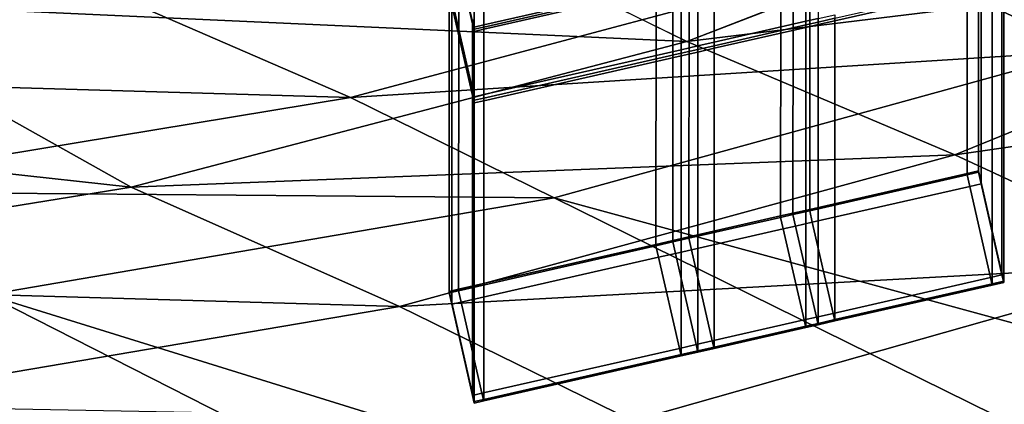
# Model space of a CAD drawing. Extents: x 0 to 1.55, y -0.75 to 0.
# Tile 43 of 77: x 1.135 to 1.2212, y -0.6598 to -0.6261. Entities that reach past the tile are written whole.
import ezdxf

# ---------------------------------------------------------------- set-up
doc = ezdxf.new("R2010")
doc.units = 0
for name, color, linetype in [('L0_GESTELL_0', 7, 'CONTINUOUS'), ('L1_BECKEN_AUSSEN_0', 7, 'CONTINUOUS'), ('L2_BECKEN_INNEN_0', 7, 'CONTINUOUS')]:
    doc.layers.add(name, color=color, linetype=linetype)

msp = doc.modelspace()

# ---------------------------------------------------------------- linework, layer by layer
at = {"layer": 'L0_GESTELL_0', "color": 8, "invisible_edges": 9}
for points in [[(1.204174, -0.642697, 0.319624), (1.217988, -0.613469, 0.136784), (1.204196, -0.61661, 0.136779), (1.204174, -0.642697, 0.319624)], [(1.217988, -0.613469, 0.136784), (1.204174, -0.642697, 0.319624), (1.217966, -0.639555, 0.319624), (1.217988, -0.613469, 0.136784)], [(1.217966, -0.639555, 0.319624), (1.218984, -0.613242, 0.136784), (1.217988, -0.613469, 0.136784), (1.217966, -0.639555, 0.319624)], [(1.218984, -0.613242, 0.136784), (1.217966, -0.639555, 0.319624), (1.218962, -0.639328, 0.319624), (1.218984, -0.613242, 0.136784)], [(1.218962, -0.639328, 0.319624), (1.21921, -0.614234, 0.136585), (1.218984, -0.613242, 0.136784), (1.218962, -0.639328, 0.319624)], [(1.21921, -0.614234, 0.136585), (1.218962, -0.639328, 0.319624), (1.219191, -0.640329, 0.319481), (1.21921, -0.614234, 0.136585)], [(1.219191, -0.640329, 0.319481), (1.221017, -0.622143, 0.135), (1.21921, -0.614234, 0.136585), (1.219191, -0.640329, 0.319481)], [(1.202707, -0.643031, 0.319624), (1.204196, -0.61661, 0.136779), (1.202728, -0.616944, 0.136778), (1.202707, -0.643031, 0.319624)], [(1.204196, -0.61661, 0.136779), (1.202707, -0.643031, 0.319624), (1.204174, -0.642697, 0.319624), (1.204196, -0.61661, 0.136779)], [(1.193593, -0.645107, 0.319624), (1.201652, -0.617189, 0.136778), (1.193614, -0.61902, 0.136775), (1.193593, -0.645107, 0.319624)], [(1.201652, -0.617189, 0.136778), (1.193593, -0.645107, 0.319624), (1.20163, -0.643276, 0.319624), (1.201652, -0.617189, 0.136778)], [(1.20163, -0.643276, 0.319624), (1.202728, -0.616944, 0.136778), (1.201652, -0.617189, 0.136778), (1.20163, -0.643276, 0.319624)], [(1.202728, -0.616944, 0.136778), (1.20163, -0.643276, 0.319624), (1.202707, -0.643031, 0.319624), (1.202728, -0.616944, 0.136778)], [(1.172841, -0.618359, 0.091466), (1.174644, -0.626062, 0.088448), (1.174644, -0.626253, 0.089787), (1.172841, -0.618359, 0.091466)], [(1.174644, -0.626253, 0.089787), (1.172841, -0.618547, 0.092784), (1.172841, -0.618359, 0.091466), (1.174644, -0.626253, 0.089787)], [(1.174644, -0.626441, 0.091109), (1.172837, -0.62426, 0.132824), (1.172841, -0.618547, 0.092784), (1.174644, -0.626441, 0.091109)], [(1.172841, -0.618547, 0.092784), (1.174644, -0.626253, 0.089787), (1.174644, -0.626441, 0.091109), (1.172841, -0.618547, 0.092784)], [(1.192179, -0.645429, 0.319624), (1.193614, -0.61902, 0.136775), (1.1922, -0.619342, 0.136775), (1.192179, -0.645429, 0.319624)], [(1.193614, -0.61902, 0.136775), (1.192179, -0.645429, 0.319624), (1.193593, -0.645107, 0.319624), (1.193614, -0.61902, 0.136775)], [(1.173414, -0.649704, 0.319624), (1.190728, -0.619677, 0.136774), (1.173435, -0.623615, 0.136768), (1.173414, -0.649704, 0.319624)], [(1.190728, -0.619677, 0.136774), (1.173414, -0.649704, 0.319624), (1.190707, -0.645765, 0.319624), (1.190728, -0.619677, 0.136774)], [(1.190707, -0.645765, 0.319624), (1.1922, -0.619342, 0.136775), (1.190728, -0.619677, 0.136774), (1.190707, -0.645765, 0.319624)], [(1.1922, -0.619342, 0.136775), (1.190707, -0.645765, 0.319624), (1.192179, -0.645429, 0.319624), (1.1922, -0.619342, 0.136775)], [(1.203836, -0.620485, 0.090969), (1.195799, -0.628047, 0.131111), (1.195799, -0.622316, 0.090969), (1.203836, -0.620485, 0.090969)], [(1.195799, -0.628047, 0.131111), (1.203836, -0.620485, 0.090969), (1.203836, -0.626216, 0.131111), (1.195799, -0.628047, 0.131111)], [(1.204913, -0.62024, 0.090969), (1.203836, -0.626216, 0.131111), (1.203836, -0.620485, 0.090969), (1.204913, -0.62024, 0.090969)], [(1.203836, -0.626216, 0.131111), (1.204913, -0.62024, 0.090969), (1.204913, -0.625971, 0.131111), (1.203836, -0.626216, 0.131111)], [(1.192913, -0.621083, 0.077722), (1.17562, -0.626533, 0.088307), (1.17562, -0.625022, 0.077722), (1.192913, -0.621083, 0.077722)], [(1.17562, -0.626533, 0.088307), (1.192913, -0.621083, 0.077722), (1.192913, -0.622594, 0.088307), (1.17562, -0.626533, 0.088307)], [(1.192913, -0.622594, 0.088307), (1.17562, -0.626724, 0.089647), (1.17562, -0.626533, 0.088307), (1.192913, -0.622594, 0.088307)], [(1.17562, -0.626724, 0.089647), (1.192913, -0.622594, 0.088307), (1.192913, -0.622785, 0.089647), (1.17562, -0.626724, 0.089647)], [(1.194384, -0.622639, 0.090969), (1.192913, -0.628705, 0.131111), (1.192913, -0.622974, 0.090969), (1.194384, -0.622639, 0.090969)], [(1.192913, -0.628705, 0.131111), (1.194384, -0.622639, 0.090969), (1.194384, -0.62837, 0.131111), (1.192913, -0.628705, 0.131111)], [(1.195799, -0.622316, 0.090969), (1.194384, -0.62837, 0.131111), (1.194384, -0.622639, 0.090969), (1.195799, -0.622316, 0.090969)], [(1.194384, -0.62837, 0.131111), (1.195799, -0.622316, 0.090969), (1.195799, -0.628047, 0.131111), (1.194384, -0.62837, 0.131111)], [(1.221017, -0.622143, 0.135), (1.219191, -0.640329, 0.319481), (1.221015, -0.648317, 0.318342), (1.221017, -0.622143, 0.135)], [(1.221015, -0.648317, 0.318342), (1.221168, -0.622804, 0.134867), (1.221017, -0.622143, 0.135), (1.221015, -0.648317, 0.318342)], [(1.192913, -0.622785, 0.089647), (1.17562, -0.626913, 0.090969), (1.17562, -0.626724, 0.089647), (1.192913, -0.622785, 0.089647)], [(1.17562, -0.626913, 0.090969), (1.192913, -0.622785, 0.089647), (1.192913, -0.622974, 0.090969), (1.17562, -0.626913, 0.090969)], [(1.192913, -0.622974, 0.090969), (1.17562, -0.632644, 0.131111), (1.17562, -0.626913, 0.090969), (1.192913, -0.622974, 0.090969)], [(1.17562, -0.632644, 0.131111), (1.192913, -0.622974, 0.090969), (1.192913, -0.628705, 0.131111), (1.17562, -0.632644, 0.131111)], [(1.220172, -0.622802, 0.133262), (1.20638, -0.626173, 0.134867), (1.20638, -0.625944, 0.133262), (1.220172, -0.622802, 0.133262)], [(1.20638, -0.626173, 0.134867), (1.220172, -0.622802, 0.133262), (1.220172, -0.623031, 0.134867), (1.20638, -0.626173, 0.134867)], [(1.220172, -0.623031, 0.134867), (1.20638, -0.652353, 0.318247), (1.20638, -0.626173, 0.134867), (1.220172, -0.623031, 0.134867)], [(1.20638, -0.652353, 0.318247), (1.220172, -0.623031, 0.134867), (1.220172, -0.649211, 0.318247), (1.20638, -0.652353, 0.318247)], [(1.221168, -0.622804, 0.134867), (1.220172, -0.649211, 0.318247), (1.220172, -0.623031, 0.134867), (1.221168, -0.622804, 0.134867)], [(1.220172, -0.649211, 0.318247), (1.221168, -0.622804, 0.134867), (1.221168, -0.648984, 0.318247), (1.220172, -0.649211, 0.318247)], [(1.221168, -0.622804, 0.134867), (1.221015, -0.648317, 0.318342), (1.221168, -0.648984, 0.318247), (1.221168, -0.622804, 0.134867)], [(1.172589, -0.649892, 0.319624), (1.173435, -0.623615, 0.136768), (1.17261, -0.623803, 0.136768), (1.172589, -0.649892, 0.319624)], [(1.173435, -0.623615, 0.136768), (1.172589, -0.649892, 0.319624), (1.173414, -0.649704, 0.319624), (1.173435, -0.623615, 0.136768)], [(1.172836, -0.624795, 0.136571), (1.172589, -0.649892, 0.319624), (1.17261, -0.623803, 0.136768), (1.172836, -0.624795, 0.136571)], [(1.174643, -0.632171, 0.131244), (1.172836, -0.624566, 0.134969), (1.172837, -0.62426, 0.132824), (1.174643, -0.632171, 0.131244)], [(1.172837, -0.62426, 0.132824), (1.174644, -0.626441, 0.091109), (1.174643, -0.632171, 0.131244), (1.172837, -0.62426, 0.132824)], [(1.172589, -0.649892, 0.319624), (1.172836, -0.624795, 0.136571), (1.172817, -0.650893, 0.319481), (1.172589, -0.649892, 0.319624)], [(1.174643, -0.632707, 0.134999), (1.172817, -0.650893, 0.319481), (1.172836, -0.624795, 0.136571), (1.174643, -0.632707, 0.134999)], [(1.172836, -0.624566, 0.134969), (1.174643, -0.632171, 0.131244), (1.174643, -0.632478, 0.133394), (1.172836, -0.624566, 0.134969)], [(1.174643, -0.632478, 0.133394), (1.172836, -0.624795, 0.136571), (1.172836, -0.624566, 0.134969), (1.174643, -0.632478, 0.133394)], [(1.172836, -0.624795, 0.136571), (1.174643, -0.632478, 0.133394), (1.174643, -0.632707, 0.134999), (1.172836, -0.624795, 0.136571)], [(1.174644, -0.626062, 0.088448), (1.174794, -0.62521, 0.077722), (1.174794, -0.626721, 0.088307), (1.174644, -0.626062, 0.088448)], [(1.17562, -0.625022, 0.077722), (1.174794, -0.626721, 0.088307), (1.174794, -0.62521, 0.077722), (1.17562, -0.625022, 0.077722)], [(1.174794, -0.626721, 0.088307), (1.17562, -0.625022, 0.077722), (1.17562, -0.626533, 0.088307), (1.174794, -0.626721, 0.088307)], [(1.174794, -0.626721, 0.088307), (1.174644, -0.626253, 0.089787), (1.174644, -0.626062, 0.088448), (1.174794, -0.626721, 0.088307)], [(1.204913, -0.625971, 0.131111), (1.203836, -0.626523, 0.133262), (1.203836, -0.626216, 0.131111), (1.204913, -0.625971, 0.131111)], [(1.203836, -0.626523, 0.133262), (1.204913, -0.625971, 0.131111), (1.204913, -0.626278, 0.133262), (1.203836, -0.626523, 0.133262)], [(1.20638, -0.625637, 0.131111), (1.204913, -0.626278, 0.133262), (1.204913, -0.625971, 0.131111), (1.20638, -0.625637, 0.131111)], [(1.204913, -0.626278, 0.133262), (1.20638, -0.625637, 0.131111), (1.20638, -0.625944, 0.133262), (1.204913, -0.626278, 0.133262)], [(1.20638, -0.625944, 0.133262), (1.204913, -0.626507, 0.134867), (1.204913, -0.626278, 0.133262), (1.20638, -0.625944, 0.133262)], [(1.204913, -0.626507, 0.134867), (1.20638, -0.625944, 0.133262), (1.20638, -0.626173, 0.134867), (1.204913, -0.626507, 0.134867)], [(1.174794, -0.627101, 0.090969), (1.174643, -0.632171, 0.131244), (1.174644, -0.626441, 0.091109), (1.174794, -0.627101, 0.090969)], [(1.174644, -0.626253, 0.089787), (1.174794, -0.626721, 0.088307), (1.174794, -0.626913, 0.089647), (1.174644, -0.626253, 0.089787)], [(1.174794, -0.626913, 0.089647), (1.174644, -0.626441, 0.091109), (1.174644, -0.626253, 0.089787), (1.174794, -0.626913, 0.089647)], [(1.174644, -0.626441, 0.091109), (1.174794, -0.626913, 0.089647), (1.174794, -0.627101, 0.090969), (1.174644, -0.626441, 0.091109)], [(1.17562, -0.626533, 0.088307), (1.174794, -0.626913, 0.089647), (1.174794, -0.626721, 0.088307), (1.17562, -0.626533, 0.088307)], [(1.174794, -0.626913, 0.089647), (1.17562, -0.626533, 0.088307), (1.17562, -0.626724, 0.089647), (1.174794, -0.626913, 0.089647)], [(1.17562, -0.626724, 0.089647), (1.174794, -0.627101, 0.090969), (1.174794, -0.626913, 0.089647), (1.17562, -0.626724, 0.089647)], [(1.174794, -0.627101, 0.090969), (1.17562, -0.626724, 0.089647), (1.17562, -0.626913, 0.090969), (1.174794, -0.627101, 0.090969)], [(1.17562, -0.626913, 0.090969), (1.174794, -0.632832, 0.131111), (1.174794, -0.627101, 0.090969), (1.17562, -0.626913, 0.090969)], [(1.174794, -0.632832, 0.131111), (1.17562, -0.626913, 0.090969), (1.17562, -0.632644, 0.131111), (1.174794, -0.632832, 0.131111)], [(1.203836, -0.626216, 0.131111), (1.195799, -0.628354, 0.133262), (1.195799, -0.628047, 0.131111), (1.203836, -0.626216, 0.131111)], [(1.195799, -0.628354, 0.133262), (1.203836, -0.626216, 0.131111), (1.203836, -0.626523, 0.133262), (1.195799, -0.628354, 0.133262)], [(1.203836, -0.626523, 0.133262), (1.195799, -0.628584, 0.134867), (1.195799, -0.628354, 0.133262), (1.203836, -0.626523, 0.133262)], [(1.195799, -0.628584, 0.134867), (1.203836, -0.626523, 0.133262), (1.203836, -0.626753, 0.134867), (1.195799, -0.628584, 0.134867)], [(1.203836, -0.652932, 0.318247), (1.195799, -0.628584, 0.134867), (1.203836, -0.626753, 0.134867), (1.203836, -0.652932, 0.318247)], [(1.204913, -0.626278, 0.133262), (1.203836, -0.626753, 0.134867), (1.203836, -0.626523, 0.133262), (1.204913, -0.626278, 0.133262)], [(1.203836, -0.626753, 0.134867), (1.204913, -0.626278, 0.133262), (1.204913, -0.626507, 0.134867), (1.203836, -0.626753, 0.134867)], [(1.204913, -0.626507, 0.134867), (1.203836, -0.652932, 0.318247), (1.203836, -0.626753, 0.134867), (1.204913, -0.626507, 0.134867)], [(1.203836, -0.652932, 0.318247), (1.204913, -0.626507, 0.134867), (1.204913, -0.652687, 0.318247), (1.203836, -0.652932, 0.318247)], [(1.20638, -0.626173, 0.134867), (1.204913, -0.652687, 0.318247), (1.204913, -0.626507, 0.134867), (1.20638, -0.626173, 0.134867)], [(1.204913, -0.652687, 0.318247), (1.20638, -0.626173, 0.134867), (1.20638, -0.652353, 0.318247), (1.204913, -0.652687, 0.318247)], [(1.174643, -0.632171, 0.131244), (1.174794, -0.627101, 0.090969), (1.174794, -0.632832, 0.131111), (1.174643, -0.632171, 0.131244)], [(1.192913, -0.628705, 0.131111), (1.17562, -0.632951, 0.133262), (1.17562, -0.632644, 0.131111), (1.192913, -0.628705, 0.131111)], [(1.17562, -0.632951, 0.133262), (1.192913, -0.628705, 0.131111), (1.192913, -0.629012, 0.133262), (1.17562, -0.632951, 0.133262)], [(1.194384, -0.62837, 0.131111), (1.192913, -0.629012, 0.133262), (1.192913, -0.628705, 0.131111), (1.194384, -0.62837, 0.131111)], [(1.192913, -0.629012, 0.133262), (1.194384, -0.62837, 0.131111), (1.194384, -0.628677, 0.133262), (1.192913, -0.629012, 0.133262)], [(1.194384, -0.628677, 0.133262), (1.192913, -0.629241, 0.134867), (1.192913, -0.629012, 0.133262), (1.194384, -0.628677, 0.133262)], [(1.192913, -0.629241, 0.134867), (1.194384, -0.628677, 0.133262), (1.194384, -0.628906, 0.134867), (1.192913, -0.629241, 0.134867)], [(1.195799, -0.628047, 0.131111), (1.194384, -0.628677, 0.133262), (1.194384, -0.62837, 0.131111), (1.195799, -0.628047, 0.131111)], [(1.194384, -0.628677, 0.133262), (1.195799, -0.628047, 0.131111), (1.195799, -0.628354, 0.133262), (1.194384, -0.628677, 0.133262)], [(1.195799, -0.628354, 0.133262), (1.194384, -0.628906, 0.134867), (1.194384, -0.628677, 0.133262), (1.195799, -0.628354, 0.133262)], [(1.194384, -0.628906, 0.134867), (1.195799, -0.628354, 0.133262), (1.195799, -0.628584, 0.134867), (1.194384, -0.628906, 0.134867)], [(1.195799, -0.628584, 0.134867), (1.194384, -0.655086, 0.318247), (1.194384, -0.628906, 0.134867), (1.195799, -0.628584, 0.134867)], [(1.194384, -0.655086, 0.318247), (1.195799, -0.628584, 0.134867), (1.195799, -0.654763, 0.318247), (1.194384, -0.655086, 0.318247)], [(1.195799, -0.628584, 0.134867), (1.203836, -0.652932, 0.318247), (1.195799, -0.654763, 0.318247), (1.195799, -0.628584, 0.134867)], [(1.192913, -0.629012, 0.133262), (1.17562, -0.63318, 0.134867), (1.17562, -0.632951, 0.133262), (1.192913, -0.629012, 0.133262)], [(1.17562, -0.63318, 0.134867), (1.192913, -0.629012, 0.133262), (1.192913, -0.629241, 0.134867), (1.17562, -0.63318, 0.134867)], [(1.192913, -0.629241, 0.134867), (1.17562, -0.65936, 0.318247), (1.17562, -0.63318, 0.134867), (1.192913, -0.629241, 0.134867)], [(1.17562, -0.65936, 0.318247), (1.192913, -0.629241, 0.134867), (1.192913, -0.655421, 0.318247), (1.17562, -0.65936, 0.318247)], [(1.194384, -0.628906, 0.134867), (1.192913, -0.655421, 0.318247), (1.192913, -0.629241, 0.134867), (1.194384, -0.628906, 0.134867)], [(1.192913, -0.655421, 0.318247), (1.194384, -0.628906, 0.134867), (1.194384, -0.655086, 0.318247), (1.192913, -0.655421, 0.318247)], [(1.174794, -0.632832, 0.131111), (1.174643, -0.632478, 0.133394), (1.174643, -0.632171, 0.131244), (1.174794, -0.632832, 0.131111)], [(1.172817, -0.650893, 0.319481), (1.174643, -0.632707, 0.134999), (1.174642, -0.658881, 0.318342), (1.172817, -0.650893, 0.319481)], [(1.174794, -0.633368, 0.134867), (1.174642, -0.658881, 0.318342), (1.174643, -0.632707, 0.134999), (1.174794, -0.633368, 0.134867)], [(1.174643, -0.632478, 0.133394), (1.174794, -0.632832, 0.131111), (1.174794, -0.633139, 0.133262), (1.174643, -0.632478, 0.133394)], [(1.174794, -0.633139, 0.133262), (1.174643, -0.632707, 0.134999), (1.174643, -0.632478, 0.133394), (1.174794, -0.633139, 0.133262)], [(1.174643, -0.632707, 0.134999), (1.174794, -0.633139, 0.133262), (1.174794, -0.633368, 0.134867), (1.174643, -0.632707, 0.134999)], [(1.17562, -0.632644, 0.131111), (1.174794, -0.633139, 0.133262), (1.174794, -0.632832, 0.131111), (1.17562, -0.632644, 0.131111)], [(1.174794, -0.633139, 0.133262), (1.17562, -0.632644, 0.131111), (1.17562, -0.632951, 0.133262), (1.174794, -0.633139, 0.133262)], [(1.17562, -0.632951, 0.133262), (1.174794, -0.633368, 0.134867), (1.174794, -0.633139, 0.133262), (1.17562, -0.632951, 0.133262)], [(1.174794, -0.633368, 0.134867), (1.17562, -0.632951, 0.133262), (1.17562, -0.63318, 0.134867), (1.174794, -0.633368, 0.134867)], [(1.174642, -0.658881, 0.318342), (1.174794, -0.633368, 0.134867), (1.174794, -0.659548, 0.318247), (1.174642, -0.658881, 0.318342)], [(1.17562, -0.63318, 0.134867), (1.174794, -0.659548, 0.318247), (1.174794, -0.633368, 0.134867), (1.17562, -0.63318, 0.134867)], [(1.174794, -0.659548, 0.318247), (1.17562, -0.63318, 0.134867), (1.17562, -0.65936, 0.318247), (1.174794, -0.659548, 0.318247)], [(1.204174, -0.64282, 0.320485), (1.217966, -0.639555, 0.319624), (1.204174, -0.642697, 0.319624), (1.204174, -0.64282, 0.320485)], [(1.217966, -0.639555, 0.319624), (1.204174, -0.64282, 0.320485), (1.217966, -0.639678, 0.320485), (1.217966, -0.639555, 0.319624)], [(1.204403, -0.643821, 0.320342), (1.217966, -0.639678, 0.320485), (1.204174, -0.64282, 0.320485), (1.204403, -0.643821, 0.320342)], [(1.217966, -0.639678, 0.320485), (1.204403, -0.643821, 0.320342), (1.218195, -0.640679, 0.320342), (1.217966, -0.639678, 0.320485)], [(1.217966, -0.639678, 0.320485), (1.218962, -0.639328, 0.319624), (1.217966, -0.639555, 0.319624), (1.217966, -0.639678, 0.320485)], [(1.218962, -0.639328, 0.319624), (1.217966, -0.639678, 0.320485), (1.218962, -0.639451, 0.320485), (1.218962, -0.639328, 0.319624)], [(1.218195, -0.640679, 0.320342), (1.218962, -0.639451, 0.320485), (1.217966, -0.639678, 0.320485), (1.218195, -0.640679, 0.320342)], [(1.218962, -0.639451, 0.320485), (1.218195, -0.640679, 0.320342), (1.219191, -0.640452, 0.320342), (1.218962, -0.639451, 0.320485)], [(1.218962, -0.639451, 0.320485), (1.219191, -0.640329, 0.319481), (1.218962, -0.639328, 0.319624), (1.218962, -0.639451, 0.320485)], [(1.219191, -0.640329, 0.319481), (1.218962, -0.639451, 0.320485), (1.219191, -0.640452, 0.320342), (1.219191, -0.640329, 0.319481)], [(1.206227, -0.651809, 0.319205), (1.218195, -0.640679, 0.320342), (1.204403, -0.643821, 0.320342), (1.206227, -0.651809, 0.319205)], [(1.218195, -0.640679, 0.320342), (1.206227, -0.651809, 0.319205), (1.220019, -0.648667, 0.319205), (1.218195, -0.640679, 0.320342)], [(1.220019, -0.648667, 0.319205), (1.219191, -0.640452, 0.320342), (1.218195, -0.640679, 0.320342), (1.220019, -0.648667, 0.319205)], [(1.219191, -0.640452, 0.320342), (1.221015, -0.648317, 0.318342), (1.219191, -0.640329, 0.319481), (1.219191, -0.640452, 0.320342)], [(1.221015, -0.648317, 0.318342), (1.219191, -0.640452, 0.320342), (1.221015, -0.64844, 0.319205), (1.221015, -0.648317, 0.318342)], [(1.219191, -0.640452, 0.320342), (1.220019, -0.648667, 0.319205), (1.221015, -0.64844, 0.319205), (1.219191, -0.640452, 0.320342)], [(1.193593, -0.64523, 0.320485), (1.20163, -0.643276, 0.319624), (1.193593, -0.645107, 0.319624), (1.193593, -0.64523, 0.320485)], [(1.20163, -0.643276, 0.319624), (1.193593, -0.64523, 0.320485), (1.20163, -0.643399, 0.320485), (1.20163, -0.643276, 0.319624)], [(1.20163, -0.643399, 0.320485), (1.202707, -0.643031, 0.319624), (1.20163, -0.643276, 0.319624), (1.20163, -0.643399, 0.320485)], [(1.202707, -0.643031, 0.319624), (1.20163, -0.643399, 0.320485), (1.202707, -0.643154, 0.320485), (1.202707, -0.643031, 0.319624)], [(1.201859, -0.6444, 0.320342), (1.202707, -0.643154, 0.320485), (1.20163, -0.643399, 0.320485), (1.201859, -0.6444, 0.320342)], [(1.202707, -0.643154, 0.320485), (1.201859, -0.6444, 0.320342), (1.202936, -0.644155, 0.320342), (1.202707, -0.643154, 0.320485)], [(1.202707, -0.643154, 0.320485), (1.204174, -0.642697, 0.319624), (1.202707, -0.643031, 0.319624), (1.202707, -0.643154, 0.320485)], [(1.204174, -0.642697, 0.319624), (1.202707, -0.643154, 0.320485), (1.204174, -0.64282, 0.320485), (1.204174, -0.642697, 0.319624)], [(1.202936, -0.644155, 0.320342), (1.204174, -0.64282, 0.320485), (1.202707, -0.643154, 0.320485), (1.202936, -0.644155, 0.320342)], [(1.204174, -0.64282, 0.320485), (1.202936, -0.644155, 0.320342), (1.204403, -0.643821, 0.320342), (1.204174, -0.64282, 0.320485)], [(1.193821, -0.646231, 0.320342), (1.20163, -0.643399, 0.320485), (1.193593, -0.64523, 0.320485), (1.193821, -0.646231, 0.320342)], [(1.20163, -0.643399, 0.320485), (1.193821, -0.646231, 0.320342), (1.201859, -0.6444, 0.320342), (1.20163, -0.643399, 0.320485)], [(1.203684, -0.652388, 0.319205), (1.202936, -0.644155, 0.320342), (1.201859, -0.6444, 0.320342), (1.203684, -0.652388, 0.319205)], [(1.20476, -0.652143, 0.319205), (1.204403, -0.643821, 0.320342), (1.202936, -0.644155, 0.320342), (1.20476, -0.652143, 0.319205)], [(1.202936, -0.644155, 0.320342), (1.203684, -0.652388, 0.319205), (1.20476, -0.652143, 0.319205), (1.202936, -0.644155, 0.320342)], [(1.204403, -0.643821, 0.320342), (1.20476, -0.652143, 0.319205), (1.206227, -0.651809, 0.319205), (1.204403, -0.643821, 0.320342)], [(1.192179, -0.645552, 0.320485), (1.193593, -0.645107, 0.319624), (1.192179, -0.645429, 0.319624), (1.192179, -0.645552, 0.320485)], [(1.193593, -0.645107, 0.319624), (1.192179, -0.645552, 0.320485), (1.193593, -0.64523, 0.320485), (1.193593, -0.645107, 0.319624)], [(1.195646, -0.654219, 0.319205), (1.201859, -0.6444, 0.320342), (1.193821, -0.646231, 0.320342), (1.195646, -0.654219, 0.319205)], [(1.201859, -0.6444, 0.320342), (1.195646, -0.654219, 0.319205), (1.203684, -0.652388, 0.319205), (1.201859, -0.6444, 0.320342)], [(1.173414, -0.649827, 0.320485), (1.190707, -0.645765, 0.319624), (1.173414, -0.649704, 0.319624), (1.173414, -0.649827, 0.320485)], [(1.190707, -0.645765, 0.319624), (1.173414, -0.649827, 0.320485), (1.190707, -0.645887, 0.320485), (1.190707, -0.645765, 0.319624)], [(1.173643, -0.650828, 0.320342), (1.190707, -0.645887, 0.320485), (1.173414, -0.649827, 0.320485), (1.173643, -0.650828, 0.320342)], [(1.190707, -0.645887, 0.320485), (1.173643, -0.650828, 0.320342), (1.190936, -0.646889, 0.320342), (1.190707, -0.645887, 0.320485)], [(1.190707, -0.645887, 0.320485), (1.192179, -0.645429, 0.319624), (1.190707, -0.645765, 0.319624), (1.190707, -0.645887, 0.320485)], [(1.192179, -0.645429, 0.319624), (1.190707, -0.645887, 0.320485), (1.192179, -0.645552, 0.320485), (1.192179, -0.645429, 0.319624)], [(1.190936, -0.646889, 0.320342), (1.192179, -0.645552, 0.320485), (1.190707, -0.645887, 0.320485), (1.190936, -0.646889, 0.320342)], [(1.192179, -0.645552, 0.320485), (1.190936, -0.646889, 0.320342), (1.192407, -0.646554, 0.320342), (1.192179, -0.645552, 0.320485)], [(1.192407, -0.646554, 0.320342), (1.193593, -0.64523, 0.320485), (1.192179, -0.645552, 0.320485), (1.192407, -0.646554, 0.320342)], [(1.193593, -0.64523, 0.320485), (1.192407, -0.646554, 0.320342), (1.193821, -0.646231, 0.320342), (1.193593, -0.64523, 0.320485)], [(1.19276, -0.654876, 0.319205), (1.192407, -0.646554, 0.320342), (1.190936, -0.646889, 0.320342), (1.19276, -0.654876, 0.319205)], [(1.194232, -0.654541, 0.319205), (1.193821, -0.646231, 0.320342), (1.192407, -0.646554, 0.320342), (1.194232, -0.654541, 0.319205)], [(1.192407, -0.646554, 0.320342), (1.19276, -0.654876, 0.319205), (1.194232, -0.654541, 0.319205), (1.192407, -0.646554, 0.320342)], [(1.193821, -0.646231, 0.320342), (1.194232, -0.654541, 0.319205), (1.195646, -0.654219, 0.319205), (1.193821, -0.646231, 0.320342)], [(1.175468, -0.658816, 0.319205), (1.190936, -0.646889, 0.320342), (1.173643, -0.650828, 0.320342), (1.175468, -0.658816, 0.319205)], [(1.190936, -0.646889, 0.320342), (1.175468, -0.658816, 0.319205), (1.19276, -0.654876, 0.319205), (1.190936, -0.646889, 0.320342)], [(1.220172, -0.649334, 0.31911), (1.221015, -0.64844, 0.319205), (1.220019, -0.648667, 0.319205), (1.220172, -0.649334, 0.31911)], [(1.221015, -0.64844, 0.319205), (1.220172, -0.649334, 0.31911), (1.221168, -0.649108, 0.31911), (1.221015, -0.64844, 0.319205)], [(1.221015, -0.64844, 0.319205), (1.221168, -0.648984, 0.318247), (1.221015, -0.648317, 0.318342), (1.221015, -0.64844, 0.319205)], [(1.221168, -0.648984, 0.318247), (1.221015, -0.64844, 0.319205), (1.221168, -0.649108, 0.31911), (1.221168, -0.648984, 0.318247)], [(1.20638, -0.652476, 0.31911), (1.220019, -0.648667, 0.319205), (1.206227, -0.651809, 0.319205), (1.20638, -0.652476, 0.31911)], [(1.220019, -0.648667, 0.319205), (1.20638, -0.652476, 0.31911), (1.220172, -0.649334, 0.31911), (1.220019, -0.648667, 0.319205)], [(1.220172, -0.649211, 0.318247), (1.20638, -0.652476, 0.31911), (1.20638, -0.652353, 0.318247), (1.220172, -0.649211, 0.318247)], [(1.20638, -0.652476, 0.31911), (1.220172, -0.649211, 0.318247), (1.220172, -0.649334, 0.31911), (1.20638, -0.652476, 0.31911)], [(1.221168, -0.648984, 0.318247), (1.220172, -0.649334, 0.31911), (1.220172, -0.649211, 0.318247), (1.221168, -0.648984, 0.318247)], [(1.220172, -0.649334, 0.31911), (1.221168, -0.648984, 0.318247), (1.221168, -0.649108, 0.31911), (1.220172, -0.649334, 0.31911)], [(1.172589, -0.650015, 0.320485), (1.173414, -0.649704, 0.319624), (1.172589, -0.649892, 0.319624), (1.172589, -0.650015, 0.320485)], [(1.173414, -0.649704, 0.319624), (1.172589, -0.650015, 0.320485), (1.173414, -0.649827, 0.320485), (1.173414, -0.649704, 0.319624)], [(1.172817, -0.651016, 0.320342), (1.173414, -0.649827, 0.320485), (1.172589, -0.650015, 0.320485), (1.172817, -0.651016, 0.320342)], [(1.172817, -0.650893, 0.319481), (1.172589, -0.650015, 0.320485), (1.172589, -0.649892, 0.319624), (1.172817, -0.650893, 0.319481)], [(1.172589, -0.650015, 0.320485), (1.172817, -0.650893, 0.319481), (1.172817, -0.651016, 0.320342), (1.172589, -0.650015, 0.320485)], [(1.173414, -0.649827, 0.320485), (1.172817, -0.651016, 0.320342), (1.173643, -0.650828, 0.320342), (1.173414, -0.649827, 0.320485)], [(1.174642, -0.659004, 0.319205), (1.173643, -0.650828, 0.320342), (1.172817, -0.651016, 0.320342), (1.174642, -0.659004, 0.319205)], [(1.174642, -0.658881, 0.318342), (1.172817, -0.651016, 0.320342), (1.172817, -0.650893, 0.319481), (1.174642, -0.658881, 0.318342)], [(1.172817, -0.651016, 0.320342), (1.174642, -0.658881, 0.318342), (1.174642, -0.659004, 0.319205), (1.172817, -0.651016, 0.320342)], [(1.173643, -0.650828, 0.320342), (1.174642, -0.659004, 0.319205), (1.175468, -0.658816, 0.319205), (1.173643, -0.650828, 0.320342)], [(1.204913, -0.65281, 0.31911), (1.206227, -0.651809, 0.319205), (1.20476, -0.652143, 0.319205), (1.204913, -0.65281, 0.31911)], [(1.206227, -0.651809, 0.319205), (1.204913, -0.65281, 0.31911), (1.20638, -0.652476, 0.31911), (1.206227, -0.651809, 0.319205)], [(1.195799, -0.654887, 0.31911), (1.203684, -0.652388, 0.319205), (1.195646, -0.654219, 0.319205), (1.195799, -0.654887, 0.31911)], [(1.203684, -0.652388, 0.319205), (1.195799, -0.654887, 0.31911), (1.203836, -0.653056, 0.31911), (1.203684, -0.652388, 0.319205)], [(1.203836, -0.653056, 0.31911), (1.20476, -0.652143, 0.319205), (1.203684, -0.652388, 0.319205), (1.203836, -0.653056, 0.31911)], [(1.20476, -0.652143, 0.319205), (1.203836, -0.653056, 0.31911), (1.204913, -0.65281, 0.31911), (1.20476, -0.652143, 0.319205)], [(1.204913, -0.652687, 0.318247), (1.203836, -0.653056, 0.31911), (1.203836, -0.652932, 0.318247), (1.204913, -0.652687, 0.318247)], [(1.203836, -0.653056, 0.31911), (1.204913, -0.652687, 0.318247), (1.204913, -0.65281, 0.31911), (1.203836, -0.653056, 0.31911)], [(1.20638, -0.652353, 0.318247), (1.204913, -0.65281, 0.31911), (1.204913, -0.652687, 0.318247), (1.20638, -0.652353, 0.318247)], [(1.204913, -0.65281, 0.31911), (1.20638, -0.652353, 0.318247), (1.20638, -0.652476, 0.31911), (1.204913, -0.65281, 0.31911)], [(1.203836, -0.652932, 0.318247), (1.195799, -0.654887, 0.31911), (1.195799, -0.654763, 0.318247), (1.203836, -0.652932, 0.318247)], [(1.195799, -0.654887, 0.31911), (1.203836, -0.652932, 0.318247), (1.203836, -0.653056, 0.31911), (1.195799, -0.654887, 0.31911)], [(1.192913, -0.655544, 0.31911), (1.194232, -0.654541, 0.319205), (1.19276, -0.654876, 0.319205), (1.192913, -0.655544, 0.31911)], [(1.194232, -0.654541, 0.319205), (1.192913, -0.655544, 0.31911), (1.194384, -0.655209, 0.31911), (1.194232, -0.654541, 0.319205)], [(1.194384, -0.655209, 0.31911), (1.195646, -0.654219, 0.319205), (1.194232, -0.654541, 0.319205), (1.194384, -0.655209, 0.31911)], [(1.195646, -0.654219, 0.319205), (1.194384, -0.655209, 0.31911), (1.195799, -0.654887, 0.31911), (1.195646, -0.654219, 0.319205)], [(1.17562, -0.659483, 0.31911), (1.19276, -0.654876, 0.319205), (1.175468, -0.658816, 0.319205), (1.17562, -0.659483, 0.31911)], [(1.19276, -0.654876, 0.319205), (1.17562, -0.659483, 0.31911), (1.192913, -0.655544, 0.31911), (1.19276, -0.654876, 0.319205)], [(1.192913, -0.655421, 0.318247), (1.17562, -0.659483, 0.31911), (1.17562, -0.65936, 0.318247), (1.192913, -0.655421, 0.318247)], [(1.17562, -0.659483, 0.31911), (1.192913, -0.655421, 0.318247), (1.192913, -0.655544, 0.31911), (1.17562, -0.659483, 0.31911)], [(1.194384, -0.655086, 0.318247), (1.192913, -0.655544, 0.31911), (1.192913, -0.655421, 0.318247), (1.194384, -0.655086, 0.318247)], [(1.192913, -0.655544, 0.31911), (1.194384, -0.655086, 0.318247), (1.194384, -0.655209, 0.31911), (1.192913, -0.655544, 0.31911)], [(1.195799, -0.654763, 0.318247), (1.194384, -0.655209, 0.31911), (1.194384, -0.655086, 0.318247), (1.195799, -0.654763, 0.318247)], [(1.194384, -0.655209, 0.31911), (1.195799, -0.654763, 0.318247), (1.195799, -0.654887, 0.31911), (1.194384, -0.655209, 0.31911)], [(1.174794, -0.659672, 0.31911), (1.175468, -0.658816, 0.319205), (1.174642, -0.659004, 0.319205), (1.174794, -0.659672, 0.31911)], [(1.174794, -0.659548, 0.318247), (1.174642, -0.659004, 0.319205), (1.174642, -0.658881, 0.318342), (1.174794, -0.659548, 0.318247)], [(1.175468, -0.658816, 0.319205), (1.174794, -0.659672, 0.31911), (1.17562, -0.659483, 0.31911), (1.175468, -0.658816, 0.319205)], [(1.174642, -0.659004, 0.319205), (1.174794, -0.659548, 0.318247), (1.174794, -0.659672, 0.31911), (1.174642, -0.659004, 0.319205)], [(1.17562, -0.65936, 0.318247), (1.174794, -0.659672, 0.31911), (1.174794, -0.659548, 0.318247), (1.17562, -0.65936, 0.318247)], [(1.174794, -0.659672, 0.31911), (1.17562, -0.65936, 0.318247), (1.17562, -0.659483, 0.31911), (1.174794, -0.659672, 0.31911)]]:
    msp.add_3dface(points, dxfattribs=at)
at = {"layer": 'L1_BECKEN_AUSSEN_0', "color": 153, "invisible_edges": 8}
for points in [[(1.238304, -0.610514, 0.280165), (1.193405, -0.627994, 0.280165), (1.162337, -0.612642, 0.23817), (1.238304, -0.610514, 0.280165)], [(1.261768, -0.619687, 0.317814), (1.193405, -0.627994, 0.280165), (1.238304, -0.610514, 0.280165), (1.261768, -0.619687, 0.317814)], [(1.193405, -0.627994, 0.280165), (1.115541, -0.624428, 0.23817), (1.162337, -0.612642, 0.23817), (1.193405, -0.627994, 0.280165)], [(1.261768, -0.619687, 0.317814), (1.216886, -0.63791, 0.317814), (1.193405, -0.627994, 0.280165), (1.261768, -0.619687, 0.317814)], [(1.282193, -0.628531, 0.361591), (1.216886, -0.63791, 0.317814), (1.261768, -0.619687, 0.317814), (1.282193, -0.628531, 0.361591)], [(1.144755, -0.640743, 0.280165), (1.066289, -0.632138, 0.23817), (1.115541, -0.624428, 0.23817), (1.144755, -0.640743, 0.280165)], [(1.193405, -0.627994, 0.280165), (1.144755, -0.640743, 0.280165), (1.115541, -0.624428, 0.23817), (1.193405, -0.627994, 0.280165)], [(1.216886, -0.63791, 0.317814), (1.144755, -0.640743, 0.280165), (1.193405, -0.627994, 0.280165), (1.216886, -0.63791, 0.317814)], [(1.282193, -0.628531, 0.361591), (1.23731, -0.647445, 0.361591), (1.216886, -0.63791, 0.317814), (1.282193, -0.628531, 0.361591)], [(1.144755, -0.640743, 0.280165), (1.093552, -0.649081, 0.280165), (1.066289, -0.632138, 0.23817), (1.144755, -0.640743, 0.280165)], [(1.216886, -0.63791, 0.317814), (1.168254, -0.6512, 0.317814), (1.144755, -0.640743, 0.280165), (1.216886, -0.63791, 0.317814)], [(1.23731, -0.647445, 0.361591), (1.168254, -0.6512, 0.317814), (1.216886, -0.63791, 0.317814), (1.23731, -0.647445, 0.361591)], [(1.168254, -0.6512, 0.317814), (1.093552, -0.649081, 0.280165), (1.144755, -0.640743, 0.280165), (1.168254, -0.6512, 0.317814)], [(1.23731, -0.647445, 0.361591), (1.188678, -0.661238, 0.361591), (1.168254, -0.6512, 0.317814), (1.23731, -0.647445, 0.361591)], [(1.366093, -0.707564, 0.629178), (1.188678, -0.661238, 0.361591), (1.23731, -0.647445, 0.361591), (1.366093, -0.707564, 0.629178)], [(1.11707, -0.659892, 0.317814), (1.093552, -0.649081, 0.280165), (1.168254, -0.6512, 0.317814), (1.11707, -0.659892, 0.317814)], [(1.188678, -0.661238, 0.361591), (1.11707, -0.659892, 0.317814), (1.168254, -0.6512, 0.317814), (1.188678, -0.661238, 0.361591)]]:
    msp.add_3dface(points, dxfattribs=at)
at = {"layer": 'L2_BECKEN_INNEN_0', "color": 8, "invisible_edges": 8}
for points in [[(1.27094, -0.61135, 0.36228), (1.210609, -0.620438, 0.325275), (1.228443, -0.628807, 0.36164), (1.27094, -0.61135, 0.36228)], [(1.140985, -0.622917, 0.288424), (1.064134, -0.61515, 0.248485), (1.091126, -0.630785, 0.28789), (1.140985, -0.622917, 0.288424)], [(1.210609, -0.620438, 0.325275), (1.140985, -0.622917, 0.288424), (1.163957, -0.632892, 0.324658), (1.210609, -0.620438, 0.325275)], [(1.228443, -0.628807, 0.36164), (1.210609, -0.620438, 0.325275), (1.163957, -0.632892, 0.324658), (1.228443, -0.628807, 0.36164)], [(1.163957, -0.632892, 0.324658), (1.140985, -0.622917, 0.288424), (1.091126, -0.630785, 0.28789), (1.163957, -0.632892, 0.324658)], [(1.228443, -0.628807, 0.36164), (1.163957, -0.632892, 0.324658), (1.181807, -0.641693, 0.361029), (1.228443, -0.628807, 0.36164)], [(1.358938, -0.690039, 0.619288), (1.228443, -0.628807, 0.36164), (1.181807, -0.641693, 0.361029), (1.358938, -0.690039, 0.619288)], [(1.163957, -0.632892, 0.324658), (1.091126, -0.630785, 0.28789), (1.114301, -0.641106, 0.324136), (1.163957, -0.632892, 0.324658)], [(1.181807, -0.641693, 0.361029), (1.163957, -0.632892, 0.324658), (1.114301, -0.641106, 0.324136), (1.181807, -0.641693, 0.361029)], [(1.181807, -0.641693, 0.361029), (1.114301, -0.641106, 0.324136), (1.132174, -0.65019, 0.360509), (1.181807, -0.641693, 0.361029)], [(1.312425, -0.706096, 0.618728), (1.181807, -0.641693, 0.361029), (1.132174, -0.65019, 0.360509), (1.312425, -0.706096, 0.618728)], [(1.358938, -0.690039, 0.619288), (1.181807, -0.641693, 0.361029), (1.312425, -0.706096, 0.618728), (1.358938, -0.690039, 0.619288)], [(1.262952, -0.716658, 0.618224), (1.132174, -0.65019, 0.360509), (1.061475, -0.657922, 0.360081), (1.262952, -0.716658, 0.618224)], [(1.312425, -0.706096, 0.618728), (1.132174, -0.65019, 0.360509), (1.262952, -0.716658, 0.618224), (1.312425, -0.706096, 0.618728)], [(1.192334, -0.726269, 0.617824), (1.061475, -0.657922, 0.360081), (0.997048, -0.661, 0.359625), (1.192334, -0.726269, 0.617824)], [(1.262952, -0.716658, 0.618224), (1.061475, -0.657922, 0.360081), (1.192334, -0.726269, 0.617824), (1.262952, -0.716658, 0.618224)]]:
    msp.add_3dface(points, dxfattribs=at)

doc.saveas('drawing.dxf')
